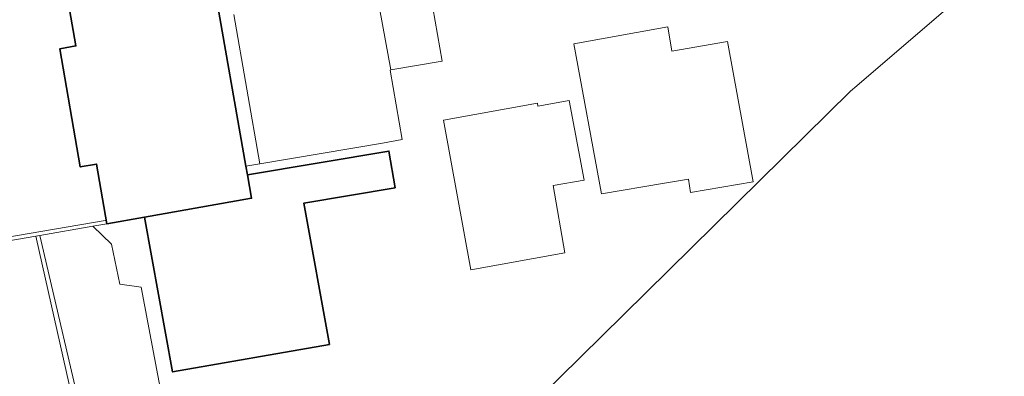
# Model space of a CAD drawing. Header units: metres. Extents: x 97476 to 98458, y 435938 to 436449.
# Tile 40 of 52: x 98389 to 98457, y 436091 to 436116. Entities that reach past the tile are written whole.
import ezdxf

# ---------------------------------------------------------------- set-up
doc = ezdxf.new("R2010")
doc.units = ezdxf.units.M
for name, color, linetype, lineweight in [('B-WE-GR-GROENVOORZIENING-G', 252, 'Continuous', 18), ('B-WE-IE-TERREINAFSCHEIDING_KUNSTMATIG_HEKWERK-G', 252, 'IE-TERREINAFSCHEIDING-KUNSTMATIG', 18), ('B-WE-OG-BEBOUWING-GV', 4, 'Continuous', 35), ('B-WE-OG-TERREIN_ERF-GV', 252, 'Continuous', 18), ('B-WE-VH-VERHARDING_HALFVERHARDING-GV', 252, 'Continuous', 18), ('B-WE-VH-VERHARDING_TEGEL-GV', 252, 'Continuous', 18)]:
    doc.layers.add(name, color=color, linetype=linetype, lineweight=lineweight)
doc.linetypes.add('IE-TERREINAFSCHEIDING-KUNSTMATIG', pattern='A,4,[82,NLCS.SHX,S=0.75,R=90,X=0,Y=0],4,-2', length=10)

msp = doc.modelspace()

# ---------------------------------------------------------------- linework, layer by layer
at = {"layer": 'B-WE-GR-GROENVOORZIENING-G'}
msp.add_lwpolyline([(98389.78, 436100.603), (98394.182, 436080.982)], dxfattribs=at)
at = {"layer": 'B-WE-IE-TERREINAFSCHEIDING_KUNSTMATIG_HEKWERK-G', "ltscale": 0.2}
msp.add_lwpolyline([(98385.778, 436100.169), (98394.58, 436101.681)], dxfattribs=at)
at = {"layer": 'B-WE-OG-BEBOUWING-GV'}
msp.add_lwpolyline([(98392.115, 436116.296), (98392.556, 436113.775), (98391.443, 436113.58), (98392.862, 436105.392), (98393.985, 436105.588), (98394.708, 436101.45), (98397.316, 436101.919), (98404.725, 436103.218), (98404.441, 436104.838), (98404.334, 436105.448), (98402.139, 436117.988)], dxfattribs=at)
msp.add_lwpolyline([(98414.691, 436103.951), (98414.243, 436106.491), (98404.441, 436104.838), (98404.725, 436103.218), (98397.316, 436101.919), (98399.25, 436091.181), (98410.124, 436093.087), (98408.36, 436102.884)], close=True, dxfattribs=at)
at = {"layer": 'B-WE-OG-TERREIN_ERF-GV'}
for points in [[(98416.479, 436121.065), (98417.939, 436112.724), (98414.379, 436112.112), (98414.329, 436112.103), (98415.168, 436107.282), (98413.811, 436107.046), (98405.306, 436105.612), (98404.334, 436105.448), (98404.441, 436104.838), (98414.243, 436106.491), (98414.691, 436103.951), (98408.36, 436102.884), (98410.124, 436093.087), (98399.25, 436091.181), (98397.316, 436101.919), (98394.708, 436101.45), (98393.735, 436101.282), (98395.026, 436100.033), (98395.594, 436097.258), (98397.076, 436097.069), (98398.463, 436089.721)], [(98420.132, 436084.927), (98430.512, 436095.152), (98446.239, 436110.646), (98446.672, 436111.017), (98456.896, 436119.797)]]:
    msp.add_lwpolyline(points, dxfattribs=at)
for points in [[(98437.701, 436114.09), (98439.481, 436104.363), (98435.152, 436103.63), (98434.999, 436104.554), (98433.341, 436104.27), (98428.979, 436103.524), (98427.074, 436113.927), (98433.567, 436115.093), (98433.863, 436113.414)], [(98426.742, 436109.986), (98427.777, 436104.481), (98425.626, 436104.102), (98426.435, 436099.432), (98419.929, 436098.26), (98418.033, 436108.628), (98424.544, 436109.804), (98424.574, 436109.595)], [(98394.182, 436080.982), (98389.78, 436100.603), (98385.728, 436099.906), (98378.274, 436098.584), (98377.616, 436098.47), (98352.753, 436094.15), (98354.514, 436071.242), (98355.52, 436057.8), (98371.225, 436059.573), (98378.365, 436060.379), (98387.97, 436062.231), (98393.053, 436062.715), (98396.398, 436064.165), (98396.494, 436064.219), (98398.101, 436065.134), (98399.986, 436066.414), (98401.635, 436067.942), (98402.952, 436069.566), (98402.86, 436071.182), (98401.508, 436078.581), (98394.364, 436080.172)], [(98389.78, 436100.603), (98394.182, 436080.982), (98394.364, 436080.172), (98401.508, 436078.581), (98407.773, 436077.185), (98409.229, 436077.116), (98408.734, 436077.753), (98404.411, 436078.778), (98400.376, 436080.013), (98398.576, 436080.665), (98397.296, 436080.324), (98394.553, 436081.017), (98393.323, 436086.694), (98390.052, 436100.649)]]:
    msp.add_lwpolyline(points, close=True, dxfattribs=at)
at = {"layer": 'B-WE-VH-VERHARDING_HALFVERHARDING-GV'}
msp.add_lwpolyline([(98390.052, 436100.649), (98393.323, 436086.694), (98394.553, 436081.017), (98397.296, 436080.324), (98398.576, 436080.665), (98400.376, 436080.013), (98404.411, 436078.778), (98405.124, 436083.16), (98401.447, 436083.879), (98400.21, 436084.327), (98399.245, 436084.844), (98398.453, 436085.729), (98397.554, 436086.92), (98397.172, 436088.533), (98397.202, 436089.406), (98398.463, 436089.721), (98397.076, 436097.069), (98395.594, 436097.258), (98395.026, 436100.033), (98393.735, 436101.282)], close=True, dxfattribs=at)
at = {"layer": 'B-WE-VH-VERHARDING_TEGEL-GV'}
for points in [[(98385.728, 436099.906), (98389.78, 436100.603), (98390.052, 436100.649), (98393.735, 436101.282), (98394.708, 436101.45), (98393.985, 436105.588), (98392.862, 436105.392), (98391.443, 436113.58), (98392.556, 436113.775), (98392.115, 436116.296), (98391.623, 436116.21), (98391.07, 436119.372), (98391.563, 436119.458), (98390.863, 436123.468), (98389.779, 436123.277), (98388.38, 436131.47), (98389.433, 436131.654), (98388.86, 436134.934), (98388.131, 436134.807)], [(98403.507, 436115.945), (98405.306, 436105.612), (98413.811, 436107.046), (98415.168, 436107.282), (98414.329, 436112.103), (98414.379, 436112.112), (98412.862, 436120.438)]]:
    msp.add_lwpolyline(points, dxfattribs=at)

doc.saveas('drawing.dxf')
